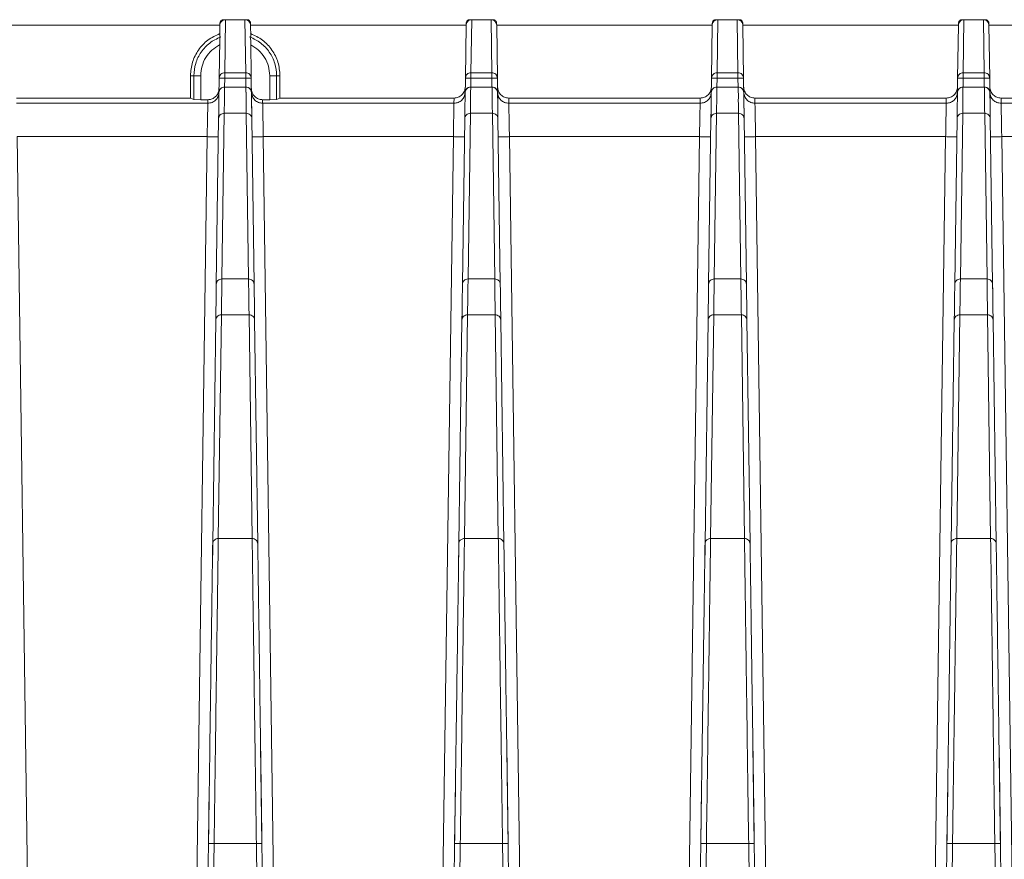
# Model space of a CAD drawing. Header units: millimetres. Extents: x -806 to 2023, y 502 to 1658.
# Tile 25 of 53: x 41 to 129, y 1583 to 1658. Entities that reach past the tile are written whole.
import ezdxf

# ---------------------------------------------------------------- set-up
doc = ezdxf.new("R2010")
doc.units = ezdxf.units.MM

# ---------------------------------------------------------------- blocks, each defined once
blk = doc.blocks.new('Drawing View10')
at = {"color": 7, "linetype": 'Continuous', "lineweight": 18}
for p, q in [((275.094, 53.845), (294.359, 53.845)), ((294.359, 53.847), (294.345, 52.855)), ((294.361, 54.054), (294.359, 53.847)), ((294.859, 54.345), (294.661, 54.345)), ((294.792, 49.608), (294.859, 54.345)), ((294.859, 54.345), (296.594, 54.345)), ((296.594, 54.345), (296.66, 49.608)), ((296.791, 54.345), (296.594, 54.345)), ((297.091, 54.054), (297.094, 53.847)), ((297.108, 52.855), (297.094, 53.847)), ((297.094, 53.845), (316.358, 53.845)), ((316.359, 53.847), (316.292, 49.116)), ((316.359, 53.847), (316.361, 54.048)), ((316.859, 54.345), (316.661, 54.345)), ((316.792, 49.608), (316.859, 54.345)), ((316.859, 54.345), (318.594, 54.345)), ((318.594, 54.345), (318.66, 49.608)), ((318.791, 54.345), (318.594, 54.345)), ((319.091, 54.048), (319.094, 53.847)), ((319.094, 53.847), (319.16, 49.118)), ((319.094, 53.845), (338.358, 53.845)), ((338.292, 49.116), (338.359, 53.847)), ((338.359, 53.847), (338.361, 54.048)), ((338.859, 54.345), (338.661, 54.345)), ((338.792, 49.608), (338.859, 54.345)), ((338.859, 54.345), (340.594, 54.345)), ((340.594, 54.345), (340.66, 49.608)), ((340.791, 54.345), (340.594, 54.345)), ((341.091, 54.048), (341.094, 53.847)), ((341.094, 53.847), (341.16, 49.118)), ((341.094, 53.845), (360.358, 53.845)), ((360.292, 49.116), (360.359, 53.847)), ((360.359, 53.847), (360.361, 54.048)), ((360.859, 54.345), (360.661, 54.345)), ((360.792, 49.608), (360.859, 54.345)), ((360.859, 54.345), (362.594, 54.345)), ((362.594, 54.345), (362.66, 49.608)), ((362.791, 54.345), (362.594, 54.345)), ((363.091, 54.048), (363.094, 53.847)), ((363.16, 49.118), (363.094, 53.847)), ((363.094, 53.845), (382.358, 53.845)), ((294.345, 52.855), (294.415, 52.807)), ((297.037, 52.807), (297.108, 52.855)), ((294.34, 52.523), (294.292, 49.116)), ((297.112, 52.523), (297.16, 49.118)), ((292.025, 49.345), (291.726, 49.345)), ((291.726, 47.345), (291.726, 49.345)), ((292.64, 49.345), (292.025, 49.345)), ((292.025, 47.203), (292.025, 49.345)), ((292.64, 47.195), (292.64, 49.345)), ((296.66, 49.608), (294.792, 49.608)), ((298.812, 49.345), (298.812, 47.195)), ((299.428, 49.345), (298.812, 49.345)), ((299.428, 49.345), (299.428, 47.203)), ((299.726, 49.345), (299.428, 49.345)), ((299.726, 49.345), (299.726, 47.345)), ((318.66, 49.608), (316.792, 49.608)), ((340.66, 49.608), (338.792, 49.608)), ((362.66, 49.608), (360.792, 49.608)), ((294.292, 49.117), (294.27, 47.493)), ((294.292, 49.117), (294.323, 49.262)), ((294.781, 48.331), (294.792, 49.124)), ((294.792, 49.124), (296.66, 49.124)), ((296.66, 49.124), (296.671, 48.331)), ((297.16, 49.118), (297.21, 45.509)), ((316.292, 49.116), (316.269, 47.441)), ((316.292, 49.116), (316.323, 49.262)), ((316.781, 48.331), (316.792, 49.124)), ((316.792, 49.124), (318.66, 49.124)), ((318.66, 49.124), (318.671, 48.331)), ((319.16, 49.118), (319.21, 45.509)), ((338.269, 47.432), (338.292, 49.116)), ((338.292, 49.116), (338.323, 49.262)), ((338.781, 48.331), (338.792, 49.124)), ((338.792, 49.124), (340.66, 49.124)), ((340.66, 49.124), (340.671, 48.331)), ((341.16, 49.118), (341.21, 45.509)), ((360.269, 47.432), (360.292, 49.116)), ((360.292, 49.116), (360.323, 49.262)), ((360.781, 48.331), (360.792, 49.124)), ((360.792, 49.124), (362.66, 49.124)), ((362.66, 49.124), (362.671, 48.331)), ((363.21, 45.509), (363.16, 49.118)), ((296.678, 48.331), (294.775, 48.331)), ((294.775, 48.326), (294.775, 48.329)), ((296.678, 48.326), (294.775, 48.326)), ((296.678, 48.329), (296.678, 48.326)), ((318.678, 48.331), (316.775, 48.331)), ((316.775, 48.326), (316.775, 48.329)), ((318.678, 48.326), (316.775, 48.326)), ((318.678, 48.329), (318.678, 48.326)), ((340.678, 48.331), (338.775, 48.331)), ((338.775, 48.326), (338.775, 48.329)), ((340.678, 48.326), (338.775, 48.326)), ((340.678, 48.329), (340.678, 48.326)), ((362.678, 48.326), (360.745, 48.326)), ((362.678, 48.331), (360.775, 48.331)), ((360.775, 48.326), (360.775, 48.328)), ((362.678, 48.329), (362.678, 48.326)), ((291.726, 47.345), (276.171, 47.345)), ((276.177, 46.882), (293.276, 46.882)), ((292.025, 47.203), (291.726, 47.345)), ((292.64, 47.195), (292.025, 47.203)), ((293.279, 47.195), (292.64, 47.195)), ((293.276, 46.882), (293.279, 47.195)), ((298.173, 47.195), (298.177, 46.882)), ((298.812, 47.195), (298.173, 47.195)), ((298.177, 46.882), (315.276, 46.882)), ((299.428, 47.203), (298.812, 47.195)), ((299.726, 47.345), (299.428, 47.203)), ((315.281, 47.345), (299.726, 47.345)), ((315.276, 46.882), (315.281, 47.345)), ((320.171, 47.345), (320.177, 46.882)), ((320.171, 47.345), (337.281, 47.345)), ((320.177, 46.882), (337.276, 46.882)), ((337.276, 46.882), (337.281, 47.345)), ((342.171, 47.345), (342.177, 46.882)), ((342.171, 47.345), (359.281, 47.345)), ((342.177, 46.882), (359.276, 46.882)), ((359.276, 46.882), (359.281, 47.345)), ((364.171, 47.345), (364.177, 46.882)), ((379.726, 47.345), (364.171, 47.345)), ((364.177, 46.882), (381.276, 46.882)), ((294.248, 45.896), (294.242, 45.509)), ((294.535, 31.187), (294.742, 45.984)), ((294.742, 45.984), (296.71, 45.984)), ((296.71, 45.984), (296.917, 31.187)), ((316.249, 45.97), (316.242, 45.509)), ((316.535, 31.187), (316.742, 45.984)), ((316.742, 45.984), (318.71, 45.984)), ((318.71, 45.984), (318.917, 31.187)), ((338.242, 45.509), (338.249, 45.983)), ((338.535, 31.187), (338.742, 45.984)), ((338.742, 45.984), (340.71, 45.984)), ((340.71, 45.984), (340.917, 31.187)), ((360.242, 45.509), (360.249, 45.983)), ((360.535, 31.187), (360.742, 45.984)), ((360.742, 45.984), (362.71, 45.984)), ((362.71, 45.984), (362.917, 31.187)), ((294.242, 45.507), (294.035, 30.711)), ((297.21, 45.507), (297.417, 30.711)), ((316.035, 30.711), (316.242, 45.507)), ((319.21, 45.507), (319.417, 30.711)), ((338.035, 30.711), (338.242, 45.507)), ((341.21, 45.507), (341.417, 30.711)), ((360.035, 30.711), (360.242, 45.507)), ((363.21, 45.507), (363.417, 30.711)), ((276.233, 43.897), (277.462, -44.16)), ((276.233, 43.897), (293.22, 43.897)), ((293.22, 43.897), (291.99, -44.16)), ((299.462, -44.16), (298.233, 43.897)), ((298.233, 43.897), (315.22, 43.897)), ((313.99, -44.16), (315.22, 43.897)), ((320.233, 43.897), (321.462, -44.16)), ((320.233, 43.897), (337.22, 43.897)), ((335.99, -44.16), (337.22, 43.897)), ((342.233, 43.897), (343.462, -44.16)), ((342.233, 43.897), (359.22, 43.897)), ((357.99, -44.16), (359.22, 43.897)), ((364.233, 43.897), (365.462, -44.16)), ((364.233, 43.897), (381.22, 43.897)), ((296.917, 31.187), (294.535, 31.187)), ((318.917, 31.187), (316.535, 31.187)), ((340.917, 31.187), (338.535, 31.187)), ((362.917, 31.187), (360.535, 31.187)), ((294.035, 30.709), (294.03, 30.311)), ((297.417, 30.709), (297.425, 30.123)), ((316.035, 30.709), (316.029, 30.264)), ((319.417, 30.709), (319.425, 30.123)), ((338.029, 30.254), (338.035, 30.709)), ((341.417, 30.709), (341.425, 30.123)), ((360.029, 30.256), (360.035, 30.709)), ((363.425, 30.125), (363.417, 30.709)), ((316, 28.206), (315.991, 27.522)), ((337.991, 27.522), (338.001, 28.214)), ((359.991, 27.522), (360.001, 28.214)), ((293.991, 27.52), (293.712, 7.536)), ((294, 28.16), (293.991, 27.522)), ((294.212, 7.996), (294.491, 27.98)), ((294.491, 27.98), (296.961, 27.98)), ((296.961, 27.98), (297.24, 7.996)), ((297.454, 28.077), (297.461, 27.522)), ((297.461, 27.52), (297.74, 7.536)), ((315.712, 7.536), (315.991, 27.52)), ((316.212, 7.996), (316.491, 27.98)), ((316.491, 27.98), (318.961, 27.98)), ((318.961, 27.98), (319.24, 7.996)), ((319.454, 28.078), (319.461, 27.522)), ((319.461, 27.52), (319.74, 7.536)), ((337.712, 7.536), (337.991, 27.52)), ((338.212, 7.996), (338.491, 27.98)), ((338.491, 27.98), (340.961, 27.98)), ((340.961, 27.98), (341.24, 7.996)), ((341.454, 28.078), (341.461, 27.522)), ((341.461, 27.52), (341.74, 7.536)), ((359.712, 7.536), (359.991, 27.52)), ((360.212, 7.996), (360.491, 27.98)), ((360.491, 27.98), (362.961, 27.98)), ((362.961, 27.98), (363.24, 7.996)), ((363.461, 27.522), (363.454, 28.074)), ((363.461, 27.52), (363.74, 7.536)), ((297.24, 7.996), (294.212, 7.996)), ((319.24, 7.996), (316.212, 7.996)), ((341.24, 7.996), (338.212, 7.996)), ((363.24, 7.996), (360.212, 7.996)), ((293.712, 7.534), (293.683, 5.478)), ((315.712, 7.534), (315.683, 5.477)), ((337.683, 5.476), (337.712, 7.534)), ((359.683, 5.476), (359.712, 7.534)), ((293.604, -0.155), (293.604, -0.155)), ((297.992, -10.488), (298.115, -19.261)), ((319.992, -10.488), (320.115, -19.261)), ((341.992, -10.488), (342.115, -19.261)), ((364.115, -19.261), (363.992, -10.488)), ((293.407, -14.282), (293.338, -19.261)), ((298.043, -14.155), (298.043, -14.155)), ((315.407, -14.281), (315.338, -19.261)), ((337.338, -19.261), (337.407, -14.28)), ((359.338, -19.261), (359.407, -14.28)), ((293.338, -19.263), (292.99, -44.169)), ((293.49, -44.163), (293.838, -19.257)), ((293.838, -19.257), (297.615, -19.257)), ((297.615, -19.257), (297.962, -44.163)), ((298.462, -44.169), (298.115, -19.263)), ((315.338, -19.263), (314.99, -44.169)), ((315.49, -44.163), (315.838, -19.257)), ((315.838, -19.257), (319.615, -19.257)), ((319.615, -19.257), (319.962, -44.163)), ((320.462, -44.169), (320.115, -19.263)), ((337.338, -19.263), (336.99, -44.169)), ((337.49, -44.163), (337.838, -19.257)), ((337.838, -19.257), (341.615, -19.257)), ((341.615, -19.257), (341.962, -44.163)), ((342.462, -44.169), (342.115, -19.263)), ((359.338, -19.263), (358.99, -44.169)), ((359.49, -44.163), (359.838, -19.257)), ((359.838, -19.257), (363.615, -19.257)), ((363.615, -19.257), (363.962, -44.163)), ((364.462, -44.169), (364.115, -19.263))]:
    blk.add_line(p, q, dxfattribs=at)
for centre, start, end in [((294.775, 47.831), 89.99236, 179.22014), ((296.678, 47.831), 1.19128, 89.99632), ((316.775, 47.831), 89.99236, 179.22014), ((318.678, 47.831), 1.15559, 89.99632), ((338.775, 47.831), 89.99236, 179.22014), ((340.678, 47.831), 1.15559, 89.99632), ((360.775, 47.831), 89.99038, 179.22009), ((362.678, 47.831), 1.15564, 89.99632)]:
    blk.add_arc(centre, 0.5, start, end, dxfattribs=at)
for points, knots in [([(294.859, 54.345), (294.795, 54.338), (294.699, 54.328), (294.583, 54.265), (294.488, 54.189), (294.415, 54.086), (294.368, 53.963), (294.362, 53.887), (294.359, 53.847)], [0, 0, 0, 0, 0.241892, 0.368933, 0.49973, 0.708707, 0.844163, 1, 1, 1, 1]), ([(297.094, 53.847), (297.09, 53.888), (297.084, 53.964), (297.037, 54.087), (296.964, 54.19), (296.869, 54.266), (296.753, 54.328), (296.657, 54.338), (296.594, 54.345)], [0, 0, 0, 0, 0.156066, 0.291953, 0.502387, 0.632342, 0.758747, 1, 1, 1, 1]), ([(316.859, 54.345), (316.795, 54.338), (316.699, 54.328), (316.583, 54.265), (316.488, 54.189), (316.415, 54.086), (316.368, 53.964), (316.362, 53.888), (316.359, 53.847)], [0, 0, 0, 0, 0.2421, 0.36926, 0.500186, 0.709109, 0.844407, 1, 1, 1, 1]), ([(319.094, 53.847), (319.09, 53.888), (319.084, 53.963), (319.037, 54.086), (318.965, 54.189), (318.87, 54.265), (318.754, 54.328), (318.657, 54.338), (318.594, 54.345)], [0, 0, 0, 0, 0.155231, 0.290404, 0.499784, 0.630482, 0.757571, 1, 1, 1, 1]), ([(338.859, 54.345), (338.795, 54.338), (338.699, 54.328), (338.583, 54.265), (338.488, 54.189), (338.415, 54.086), (338.368, 53.964), (338.362, 53.888), (338.359, 53.847)], [0, 0, 0, 0, 0.242129, 0.369292, 0.500215, 0.709125, 0.844416, 1, 1, 1, 1]), ([(341.094, 53.847), (341.09, 53.888), (341.084, 53.963), (341.037, 54.086), (340.965, 54.189), (340.87, 54.265), (340.754, 54.328), (340.657, 54.338), (340.594, 54.345)], [0, 0, 0, 0, 0.155231, 0.290404, 0.499784, 0.630482, 0.757571, 1, 1, 1, 1]), ([(360.859, 54.345), (360.795, 54.338), (360.699, 54.328), (360.583, 54.265), (360.488, 54.189), (360.415, 54.086), (360.368, 53.964), (360.362, 53.888), (360.359, 53.847)], [0, 0, 0, 0, 0.242129, 0.369292, 0.500215, 0.709125, 0.844416, 1, 1, 1, 1]), ([(363.094, 53.847), (363.09, 53.888), (363.084, 53.963), (363.037, 54.086), (362.965, 54.189), (362.87, 54.265), (362.754, 54.328), (362.657, 54.338), (362.594, 54.345)], [0, 0, 0, 0, 0.155231, 0.290404, 0.499784, 0.630482, 0.757571, 1, 1, 1, 1]), ([(294.415, 52.807), (294.395, 52.764), (294.35, 52.67), (294.344, 52.575), (294.34, 52.523)], [0, 0, 0, 0, 0.452266, 1, 1, 1, 1]), ([(297.112, 52.523), (297.109, 52.575), (297.102, 52.67), (297.057, 52.764), (297.037, 52.807)], [0, 0, 0, 0, 0.548165, 1, 1, 1, 1]), ([(294.323, 49.262), (294.326, 49.276), (294.34, 49.355), (294.436, 49.472), (294.597, 49.586), (294.727, 49.6), (294.792, 49.608)], [0, 0, 0, 0, 0.0716402, 0.3810934, 0.6905467, 1, 1, 1, 1]), ([(294.792, 49.124), (294.792, 49.184), (294.792, 49.291), (294.792, 49.38), (294.792, 49.419)], [0, 0, 0, 0, 0.559613, 1, 1, 1, 1]), ([(316.323, 49.262), (316.326, 49.276), (316.339, 49.354), (316.435, 49.471), (316.596, 49.586), (316.727, 49.6), (316.792, 49.608)], [0, 0, 0, 0, 0.070729, 0.380486, 0.690243, 1, 1, 1, 1]), ([(316.792, 49.608), (316.792, 49.595), (316.792, 49.569), (316.792, 49.485), (316.792, 49.429), (316.792, 49.419)], [0, 0, 0, 0, 0.451313, 0.902626, 1, 1, 1, 1]), ([(316.792, 49.419), (316.792, 49.38), (316.792, 49.291), (316.792, 49.184), (316.792, 49.124)], [0, 0, 0, 0, 0.440387, 1, 1, 1, 1]), ([(338.323, 49.262), (338.326, 49.276), (338.339, 49.354), (338.435, 49.471), (338.596, 49.586), (338.727, 49.6), (338.792, 49.608)], [0, 0, 0, 0, 0.070729, 0.380486, 0.690243, 1, 1, 1, 1]), ([(338.792, 49.124), (338.792, 49.184), (338.792, 49.291), (338.792, 49.38), (338.792, 49.419)], [0, 0, 0, 0, 0.559613, 1, 1, 1, 1]), ([(360.323, 49.262), (360.326, 49.276), (360.339, 49.354), (360.435, 49.471), (360.596, 49.586), (360.727, 49.6), (360.792, 49.608)], [0, 0, 0, 0, 0.070729, 0.380486, 0.690243, 1, 1, 1, 1]), ([(360.792, 49.124), (360.792, 49.184), (360.792, 49.291), (360.792, 49.38), (360.792, 49.419)], [0, 0, 0, 0, 0.559613, 1, 1, 1, 1]), ([(294.279, 48.181), (294.273, 48.101), (294.26, 47.945), (294.174, 47.731), (294.054, 47.551), (293.868, 47.371), (293.606, 47.225), (293.382, 47.204), (293.279, 47.195)], [0, 0, 0, 0, 0.155128, 0.301714, 0.439754, 0.56924, 0.801575, 1, 1, 1, 1]), ([(294.419, 48.179), (294.379, 48.13), (294.297, 48.03), (294.282, 47.903), (294.275, 47.838)], [0, 0, 0, 0, 0.4910564, 1, 1, 1, 1]), ([(294.775, 48.326), (294.71, 48.319), (294.58, 48.304), (294.467, 48.227), (294.42, 48.18), (294.419, 48.179)], [0, 0, 0, 0, 0.491208, 0.982416, 1, 1, 1, 1]), ([(294.742, 45.984), (294.751, 46.457), (294.764, 47.155), (294.759, 47.72), (294.766, 47.971), (294.77, 48.136), (294.773, 48.257), (294.775, 48.326)], [0, 0, 0, 0, 0.499968, 0.737718, 0.787079, 0.879085, 1, 1, 1, 1]), ([(296.678, 48.326), (296.678, 48.308), (296.679, 48.257), (296.682, 48.133), (296.686, 48.001), (296.688, 47.896), (296.689, 47.868), (296.689, 47.861), (296.689, 47.86), (296.689, 47.859), (296.693, 47.695), (296.691, 47.343), (296.69, 46.923), (296.698, 46.583), (296.704, 46.344), (296.708, 46.103), (296.71, 45.984)], [0, 0, 0, 0, 0.032711, 0.091254, 0.213353, 0.244206, 0.252083, 0.254134, 0.254688, 0.254847, 0.254927, 0.5, 0.740696, 0.757393, 0.880005, 1, 1, 1, 1]), ([(298.173, 47.195), (298.07, 47.204), (297.846, 47.225), (297.585, 47.371), (297.398, 47.551), (297.279, 47.731), (297.193, 47.945), (297.18, 48.101), (297.173, 48.181)], [0, 0, 0, 0, 0.198424, 0.430759, 0.560246, 0.698285, 0.844872, 1, 1, 1, 1]), ([(315.281, 47.345), (315.411, 47.358), (315.673, 47.385), (315.998, 47.618), (316.236, 47.94), (316.267, 48.201), (316.283, 48.331)], [0, 0, 0, 0, 0.249726, 0.499875, 0.749503, 1, 1, 1, 1]), ([(316.419, 48.179), (316.379, 48.13), (316.297, 48.03), (316.282, 47.903), (316.275, 47.838)], [0, 0, 0, 0, 0.491056, 1, 1, 1, 1]), ([(316.775, 48.326), (316.71, 48.319), (316.58, 48.304), (316.467, 48.227), (316.42, 48.18), (316.419, 48.179)], [0, 0, 0, 0, 0.491208, 0.982416, 1, 1, 1, 1]), ([(316.742, 45.984), (316.751, 46.457), (316.764, 47.155), (316.759, 47.72), (316.766, 47.971), (316.77, 48.136), (316.773, 48.257), (316.775, 48.326)], [0, 0, 0, 0, 0.499968, 0.737718, 0.787079, 0.879085, 1, 1, 1, 1]), ([(318.678, 48.326), (318.678, 48.308), (318.679, 48.257), (318.682, 48.133), (318.686, 48.001), (318.688, 47.896), (318.689, 47.868), (318.689, 47.861), (318.689, 47.86), (318.689, 47.859), (318.693, 47.695), (318.691, 47.343), (318.69, 46.923), (318.698, 46.583), (318.704, 46.344), (318.708, 46.103), (318.71, 45.984)], [0, 0, 0, 0, 0.032711, 0.091254, 0.213353, 0.244206, 0.252083, 0.254134, 0.254688, 0.254847, 0.254927, 0.5, 0.740696, 0.757393, 0.880005, 1, 1, 1, 1]), ([(319.17, 48.331), (319.185, 48.201), (319.216, 47.94), (319.454, 47.618), (319.779, 47.384), (320.041, 47.358), (320.171, 47.345)], [0, 0, 0, 0, 0.250046, 0.500056, 0.749823, 1, 1, 1, 1]), ([(337.281, 47.345), (337.411, 47.358), (337.673, 47.385), (337.998, 47.618), (338.236, 47.94), (338.267, 48.201), (338.283, 48.331)], [0, 0, 0, 0, 0.249726, 0.499875, 0.749503, 1, 1, 1, 1]), ([(338.419, 48.179), (338.379, 48.13), (338.297, 48.03), (338.282, 47.903), (338.275, 47.838)], [0, 0, 0, 0, 0.491056, 1, 1, 1, 1]), ([(338.775, 48.326), (338.71, 48.319), (338.58, 48.304), (338.467, 48.227), (338.42, 48.18), (338.419, 48.179)], [0, 0, 0, 0, 0.491208, 0.982416, 1, 1, 1, 1]), ([(338.742, 45.984), (338.751, 46.457), (338.764, 47.155), (338.759, 47.72), (338.766, 47.971), (338.77, 48.136), (338.773, 48.257), (338.775, 48.326)], [0, 0, 0, 0, 0.499968, 0.737718, 0.787079, 0.879085, 1, 1, 1, 1]), ([(340.678, 48.326), (340.678, 48.308), (340.679, 48.257), (340.682, 48.133), (340.686, 48.001), (340.688, 47.896), (340.689, 47.868), (340.689, 47.861), (340.689, 47.86), (340.689, 47.859), (340.693, 47.695), (340.691, 47.343), (340.69, 46.923), (340.698, 46.583), (340.704, 46.344), (340.708, 46.103), (340.71, 45.984)], [0, 0, 0, 0, 0.032711, 0.091254, 0.213353, 0.244206, 0.252083, 0.254134, 0.254688, 0.254847, 0.254927, 0.5, 0.740696, 0.757393, 0.880005, 1, 1, 1, 1]), ([(341.17, 48.331), (341.185, 48.201), (341.216, 47.94), (341.454, 47.618), (341.779, 47.384), (342.041, 47.358), (342.171, 47.345)], [0, 0, 0, 0, 0.250046, 0.500056, 0.749823, 1, 1, 1, 1]), ([(359.281, 47.345), (359.411, 47.358), (359.673, 47.385), (359.998, 47.618), (360.236, 47.94), (360.267, 48.201), (360.283, 48.331)], [0, 0, 0, 0, 0.2497261, 0.4998746, 0.7495028, 1, 1, 1, 1]), ([(360.742, 45.984), (360.752, 46.46), (360.772, 47.411), (360.754, 48.02), (360.745, 48.325)], [0, 0, 0, 0, 0.499998, 1, 1, 1, 1]), ([(362.678, 48.326), (362.678, 48.308), (362.679, 48.257), (362.682, 48.133), (362.686, 48.001), (362.688, 47.896), (362.689, 47.868), (362.689, 47.861), (362.689, 47.86), (362.689, 47.859), (362.693, 47.695), (362.691, 47.343), (362.69, 46.923), (362.698, 46.583), (362.704, 46.344), (362.708, 46.103), (362.71, 45.984)], [0, 0, 0, 0, 0.032711, 0.091254, 0.213353, 0.244206, 0.252083, 0.254134, 0.254688, 0.254847, 0.254927, 0.5, 0.740696, 0.757393, 0.880005, 1, 1, 1, 1]), ([(363.17, 48.331), (363.185, 48.201), (363.216, 47.94), (363.454, 47.618), (363.779, 47.384), (364.041, 47.358), (364.171, 47.345)], [0, 0, 0, 0, 0.2500458, 0.5000555, 0.7498226, 1, 1, 1, 1]), ([(293.22, 43.897), (293.224, 44.137), (293.232, 44.587), (293.246, 45.32), (293.261, 46.088), (293.273, 46.74), (293.275, 46.836), (293.276, 46.882)], [0, 0, 0, 0, 0.154939, 0.290224, 0.501006, 0.757294, 1, 1, 1, 1]), ([(298.177, 46.882), (298.178, 46.836), (298.18, 46.74), (298.192, 46.087), (298.206, 45.319), (298.22, 44.586), (298.228, 44.137), (298.233, 43.897)], [0, 0, 0, 0, 0.242847, 0.499311, 0.709931, 0.845137, 1, 1, 1, 1]), ([(315.22, 43.897), (315.224, 44.11), (315.232, 44.523), (315.245, 45.263), (315.26, 46.06), (315.272, 46.736), (315.275, 46.834), (315.276, 46.882)], [0, 0, 0, 0, 0.137444, 0.266878, 0.500732, 0.751953, 1, 1, 1, 1]), ([(320.177, 46.882), (320.178, 46.85), (320.179, 46.78), (320.188, 46.329), (320.198, 45.78), (320.208, 45.24), (320.219, 44.601), (320.228, 44.136), (320.233, 43.897)], [0, 0, 0, 0, 0.200534, 0.433571, 0.562882, 0.700393, 0.846101, 1, 1, 1, 1]), ([(337.22, 43.897), (337.224, 44.11), (337.232, 44.523), (337.245, 45.263), (337.26, 46.06), (337.272, 46.736), (337.275, 46.834), (337.276, 46.882)], [0, 0, 0, 0, 0.137409, 0.266831, 0.500732, 0.751949, 1, 1, 1, 1]), ([(342.177, 46.882), (342.178, 46.85), (342.179, 46.78), (342.188, 46.329), (342.198, 45.78), (342.208, 45.24), (342.219, 44.601), (342.228, 44.136), (342.233, 43.897)], [0, 0, 0, 0, 0.20056, 0.433606, 0.562914, 0.700419, 0.846116, 1, 1, 1, 1]), ([(359.22, 43.897), (359.224, 44.11), (359.232, 44.523), (359.245, 45.263), (359.26, 46.06), (359.272, 46.736), (359.275, 46.834), (359.276, 46.882)], [0, 0, 0, 0, 0.137444, 0.266878, 0.500732, 0.751953, 1, 1, 1, 1]), ([(364.177, 46.882), (364.178, 46.85), (364.179, 46.78), (364.188, 46.329), (364.198, 45.78), (364.208, 45.24), (364.219, 44.601), (364.228, 44.136), (364.233, 43.897)], [0, 0, 0, 0, 0.20056, 0.433606, 0.562914, 0.700419, 0.846116, 1, 1, 1, 1]), ([(293.22, 43.897), (293.35, 43.895), (293.61, 43.892), (293.947, 43.888), (294.072, 43.888), (294.133, 43.887)], [0, 0, 0, 0, 0.338664, 0.677328, 1, 1, 1, 1]), ([(294.133, 43.887), (294.137, 43.887), (294.213, 43.887), (294.216, 43.887), (294.219, 43.888)], [0, 0, 0, 0, 0.0450922, 1, 1, 1, 1]), ([(297.233, 43.888), (297.236, 43.887), (297.239, 43.887), (297.316, 43.887), (297.319, 43.887)], [0, 0, 0, 0, 0.954943, 1, 1, 1, 1]), ([(297.319, 43.887), (297.38, 43.888), (297.506, 43.888), (297.842, 43.892), (298.102, 43.895), (298.233, 43.897)], [0, 0, 0, 0, 0.3226808, 0.6613404, 1, 1, 1, 1]), ([(315.22, 43.897), (315.35, 43.895), (315.61, 43.892), (315.947, 43.888), (316.072, 43.888), (316.133, 43.887)], [0, 0, 0, 0, 0.338665, 0.677329, 1, 1, 1, 1]), ([(316.133, 43.887), (316.137, 43.887), (316.213, 43.887), (316.216, 43.887), (316.219, 43.888)], [0, 0, 0, 0, 0.045096, 1, 1, 1, 1]), ([(319.319, 43.887), (319.316, 43.887), (319.239, 43.887), (319.236, 43.887), (319.233, 43.888)], [0, 0, 0, 0, 0.04513, 1, 1, 1, 1]), ([(320.233, 43.897), (320.102, 43.895), (319.842, 43.892), (319.506, 43.888), (319.38, 43.888), (319.319, 43.887)], [0, 0, 0, 0, 0.338669, 0.677338, 1, 1, 1, 1]), ([(337.22, 43.897), (337.35, 43.895), (337.61, 43.892), (337.947, 43.888), (338.072, 43.888), (338.133, 43.887)], [0, 0, 0, 0, 0.338665, 0.677329, 1, 1, 1, 1]), ([(338.133, 43.887), (338.137, 43.887), (338.213, 43.887), (338.216, 43.887), (338.219, 43.888)], [0, 0, 0, 0, 0.045096, 1, 1, 1, 1]), ([(341.319, 43.887), (341.316, 43.887), (341.239, 43.887), (341.236, 43.887), (341.233, 43.888)], [0, 0, 0, 0, 0.0451292, 1, 1, 1, 1]), ([(342.233, 43.897), (342.102, 43.895), (341.842, 43.892), (341.506, 43.888), (341.38, 43.888), (341.319, 43.887)], [0, 0, 0, 0, 0.338669, 0.677337, 1, 1, 1, 1]), ([(359.22, 43.897), (359.35, 43.895), (359.61, 43.892), (359.947, 43.888), (360.072, 43.888), (360.133, 43.887)], [0, 0, 0, 0, 0.338665, 0.677329, 1, 1, 1, 1]), ([(360.133, 43.887), (360.137, 43.887), (360.213, 43.887), (360.216, 43.887), (360.219, 43.888)], [0, 0, 0, 0, 0.0450961, 1, 1, 1, 1]), ([(363.319, 43.887), (363.316, 43.887), (363.239, 43.887), (363.236, 43.887), (363.233, 43.888)], [0, 0, 0, 0, 0.0451292, 1, 1, 1, 1]), ([(364.233, 43.897), (364.102, 43.895), (363.842, 43.892), (363.506, 43.888), (363.38, 43.888), (363.319, 43.887)], [0, 0, 0, 0, 0.338669, 0.677337, 1, 1, 1, 1]), ([(294.491, 27.98), (294.499, 28.58), (294.516, 29.78), (294.529, 30.718), (294.535, 31.187)], [0, 0, 0, 0, 0.5, 1, 1, 1, 1]), ([(296.917, 31.187), (296.923, 30.718), (296.936, 29.78), (296.953, 28.58), (296.961, 27.98)], [0, 0, 0, 0, 0.5, 1, 1, 1, 1]), ([(316.491, 27.98), (316.499, 28.58), (316.516, 29.78), (316.529, 30.718), (316.535, 31.187)], [0, 0, 0, 0, 0.5, 1, 1, 1, 1]), ([(318.917, 31.187), (318.923, 30.718), (318.936, 29.78), (318.953, 28.58), (318.961, 27.98)], [0, 0, 0, 0, 0.5, 1, 1, 1, 1]), ([(338.491, 27.98), (338.499, 28.58), (338.516, 29.78), (338.529, 30.718), (338.535, 31.187)], [0, 0, 0, 0, 0.5, 1, 1, 1, 1]), ([(340.917, 31.187), (340.923, 30.718), (340.936, 29.78), (340.953, 28.58), (340.961, 27.98)], [0, 0, 0, 0, 0.5, 1, 1, 1, 1]), ([(360.491, 27.98), (360.499, 28.58), (360.516, 29.78), (360.529, 30.718), (360.535, 31.187)], [0, 0, 0, 0, 0.5, 1, 1, 1, 1]), ([(362.917, 31.187), (362.923, 30.718), (362.936, 29.78), (362.953, 28.58), (362.961, 27.98)], [0, 0, 0, 0, 0.5, 1, 1, 1, 1]), ([(294.212, 7.996), (294.147, 7.99), (294.017, 7.976), (293.853, 7.87), (293.737, 7.718), (293.72, 7.596), (293.712, 7.536)], [0, 0, 0, 0, 0.25, 0.5, 0.75, 1, 1, 1, 1]), ([(293.838, -19.257), (293.858, -17.783), (293.899, -14.835), (293.958, -10.531), (294.014, -6.432), (294.067, -2.63), (294.114, 0.796), (294.154, 3.757), (294.188, 6.244), (294.204, 7.412), (294.212, 7.996)], [0, 0, 0, 0, 0.125, 0.25, 0.375, 0.5, 0.625, 0.75, 0.875, 1, 1, 1, 1]), ([(297.24, 7.996), (297.248, 7.412), (297.264, 6.244), (297.298, 3.757), (297.339, 0.796), (297.386, -2.63), (297.438, -6.432), (297.494, -10.531), (297.554, -14.835), (297.594, -17.783), (297.615, -19.257)], [0, 0, 0, 0, 0.125, 0.25, 0.375, 0.5, 0.625, 0.75, 0.875, 1, 1, 1, 1]), ([(315.712, 7.536), (315.714, 7.566), (315.72, 7.647), (315.767, 7.755), (315.844, 7.852), (315.938, 7.926), (316.063, 7.984), (316.16, 7.992), (316.212, 7.996)], [0, 0, 0, 0, 0.125245, 0.333326, 0.468906, 0.62524, 0.802287, 1, 1, 1, 1]), ([(315.838, -19.257), (315.858, -17.783), (315.899, -14.835), (315.958, -10.531), (316.014, -6.432), (316.067, -2.63), (316.114, 0.796), (316.154, 3.757), (316.188, 6.244), (316.204, 7.412), (316.212, 7.996)], [0, 0, 0, 0, 0.125, 0.25, 0.375, 0.5, 0.625, 0.75, 0.875, 1, 1, 1, 1]), ([(319.24, 7.996), (319.248, 7.412), (319.264, 6.244), (319.298, 3.757), (319.339, 0.796), (319.386, -2.63), (319.438, -6.432), (319.494, -10.531), (319.554, -14.835), (319.594, -17.783), (319.615, -19.257)], [0, 0, 0, 0, 0.125, 0.25, 0.375, 0.5, 0.625, 0.75, 0.875, 1, 1, 1, 1]), ([(337.712, 7.536), (337.714, 7.566), (337.72, 7.647), (337.767, 7.755), (337.844, 7.852), (337.938, 7.926), (338.063, 7.984), (338.16, 7.992), (338.212, 7.996)], [0, 0, 0, 0, 0.125245, 0.333326, 0.468906, 0.62524, 0.802287, 1, 1, 1, 1]), ([(337.838, -19.257), (337.858, -17.783), (337.899, -14.835), (337.958, -10.531), (338.014, -6.432), (338.067, -2.63), (338.114, 0.796), (338.154, 3.757), (338.188, 6.244), (338.204, 7.412), (338.212, 7.996)], [0, 0, 0, 0, 0.125, 0.25, 0.375, 0.5, 0.625, 0.75, 0.875, 1, 1, 1, 1]), ([(341.24, 7.996), (341.248, 7.412), (341.264, 6.244), (341.298, 3.757), (341.339, 0.796), (341.386, -2.63), (341.438, -6.432), (341.494, -10.531), (341.554, -14.835), (341.594, -17.783), (341.615, -19.257)], [0, 0, 0, 0, 0.125, 0.25, 0.375, 0.5, 0.625, 0.75, 0.875, 1, 1, 1, 1]), ([(359.712, 7.536), (359.714, 7.566), (359.72, 7.647), (359.767, 7.755), (359.844, 7.852), (359.938, 7.926), (360.063, 7.984), (360.16, 7.992), (360.212, 7.996)], [0, 0, 0, 0, 0.125245, 0.333326, 0.468906, 0.62524, 0.802287, 1, 1, 1, 1]), ([(359.838, -19.257), (359.858, -17.783), (359.899, -14.835), (359.958, -10.531), (360.014, -6.432), (360.067, -2.63), (360.114, 0.796), (360.154, 3.757), (360.188, 6.244), (360.204, 7.412), (360.212, 7.996)], [0, 0, 0, 0, 0.125, 0.25, 0.375, 0.5, 0.625, 0.75, 0.875, 1, 1, 1, 1]), ([(363.24, 7.996), (363.248, 7.412), (363.264, 6.244), (363.298, 3.757), (363.339, 0.796), (363.386, -2.63), (363.438, -6.432), (363.494, -10.531), (363.554, -14.835), (363.594, -17.783), (363.615, -19.257)], [0, 0, 0, 0, 0.125, 0.25, 0.375, 0.5, 0.625, 0.75, 0.875, 1, 1, 1, 1]), ([(293.712, 7.536), (293.704, 6.961), (293.688, 5.813), (293.654, 3.367), (293.613, 0.455), (293.566, -2.914), (293.514, -6.652), (293.457, -10.682), (293.398, -14.915), (293.358, -17.814), (293.338, -19.263)], [0, 0, 0, 0, 0.125, 0.25, 0.375, 0.5, 0.625, 0.75, 0.875, 1, 1, 1, 1]), ([(297.74, 7.536), (297.748, 6.962), (297.764, 5.813), (297.799, 3.368), (297.839, 0.456), (297.886, -2.913), (297.938, -6.652), (297.995, -10.682), (298.054, -14.915), (298.094, -17.814), (298.115, -19.263)], [0, 0, 0, 0, 0.125, 0.25, 0.375, 0.5, 0.625, 0.75, 0.875, 1, 1, 1, 1]), ([(315.338, -19.263), (315.358, -17.814), (315.398, -14.915), (315.457, -10.683), (315.514, -6.652), (315.566, -2.914), (315.613, 0.455), (315.654, 3.367), (315.688, 5.813), (315.704, 6.961), (315.712, 7.536)], [0, 0, 0, 0, 0.1249999, 0.2499998, 0.3749998, 0.4999998, 0.6249998, 0.7499998, 0.8749999, 1, 1, 1, 1]), ([(319.74, 7.536), (319.748, 6.962), (319.764, 5.813), (319.799, 3.368), (319.839, 0.456), (319.886, -2.913), (319.938, -6.652), (319.995, -10.682), (320.054, -14.915), (320.094, -17.814), (320.115, -19.263)], [0, 0, 0, 0, 0.125, 0.25, 0.375, 0.5, 0.625, 0.75, 0.875, 1, 1, 1, 1]), ([(337.338, -19.263), (337.358, -17.814), (337.398, -14.915), (337.457, -10.683), (337.514, -6.652), (337.566, -2.914), (337.613, 0.455), (337.654, 3.367), (337.688, 5.813), (337.704, 6.961), (337.712, 7.536)], [0, 0, 0, 0, 0.125, 0.25, 0.375, 0.5, 0.625, 0.75, 0.875, 1, 1, 1, 1]), ([(341.74, 7.536), (341.748, 6.962), (341.764, 5.813), (341.799, 3.368), (341.839, 0.456), (341.886, -2.913), (341.938, -6.652), (341.995, -10.682), (342.054, -14.915), (342.094, -17.814), (342.115, -19.263)], [0, 0, 0, 0, 0.125, 0.25, 0.375, 0.5, 0.625, 0.75, 0.875, 1, 1, 1, 1]), ([(359.338, -19.263), (359.358, -17.814), (359.398, -14.915), (359.457, -10.683), (359.514, -6.652), (359.566, -2.914), (359.613, 0.455), (359.654, 3.367), (359.688, 5.813), (359.704, 6.961), (359.712, 7.536)], [0, 0, 0, 0, 0.125, 0.25, 0.375, 0.5, 0.625, 0.75, 0.875, 1, 1, 1, 1]), ([(363.74, 7.536), (363.748, 6.962), (363.764, 5.813), (363.799, 3.368), (363.839, 0.456), (363.886, -2.913), (363.938, -6.652), (363.995, -10.682), (364.054, -14.915), (364.094, -17.814), (364.115, -19.263)], [0, 0, 0, 0, 0.125, 0.25, 0.375, 0.5, 0.625, 0.75, 0.875, 1, 1, 1, 1])]:
    blk.add_open_spline(points, degree=3, knots=knots, dxfattribs=at)
for points in [[(294.661, 54.345), (294.623, 54.341), (294.546, 54.332), (294.448, 54.265), (294.378, 54.169), (294.367, 54.092), (294.361, 54.054)], [(297.091, 54.054), (297.085, 54.092), (297.074, 54.169), (297.005, 54.265), (296.907, 54.332), (296.829, 54.341), (296.791, 54.345)], [(316.361, 54.048), (316.366, 54.087), (316.376, 54.165), (316.445, 54.263), (316.544, 54.332), (316.622, 54.341), (316.661, 54.345)], [(319.091, 54.048), (319.086, 54.087), (319.076, 54.165), (319.007, 54.263), (318.908, 54.332), (318.83, 54.341), (318.791, 54.345)], [(338.361, 54.048), (338.366, 54.087), (338.376, 54.165), (338.445, 54.263), (338.544, 54.332), (338.622, 54.341), (338.661, 54.345)], [(341.091, 54.048), (341.086, 54.087), (341.076, 54.165), (341.007, 54.263), (340.908, 54.332), (340.83, 54.341), (340.791, 54.345)], [(360.361, 54.048), (360.366, 54.087), (360.376, 54.165), (360.445, 54.263), (360.544, 54.332), (360.622, 54.341), (360.661, 54.345)], [(363.091, 54.048), (363.086, 54.087), (363.076, 54.165), (363.007, 54.263), (362.908, 54.332), (362.83, 54.341), (362.791, 54.345)], [(291.726, 49.345), (291.762, 49.752), (291.834, 50.566), (292.402, 51.667), (293.241, 52.58), (293.98, 52.927), (294.349, 53.101)], [(292.025, 49.345), (292.057, 49.718), (292.123, 50.465), (292.639, 51.477), (293.403, 52.319), (294.078, 52.644), (294.415, 52.807)], [(297.037, 52.807), (297.374, 52.644), (298.049, 52.319), (298.813, 51.477), (299.33, 50.465), (299.395, 49.718), (299.428, 49.345)], [(297.103, 53.101), (297.473, 52.927), (298.212, 52.579), (299.051, 51.667), (299.618, 50.565), (299.69, 49.752), (299.726, 49.345)], [(292.64, 49.345), (292.663, 49.629), (292.708, 50.196), (293.068, 50.98), (293.605, 51.655), (294.091, 51.951), (294.334, 52.099)], [(297.118, 52.099), (297.361, 51.951), (297.847, 51.655), (298.384, 50.98), (298.744, 50.196), (298.789, 49.629), (298.812, 49.345)], [(294.792, 49.419), (294.792, 49.444), (294.792, 49.494), (294.792, 49.55), (294.792, 49.591), (294.792, 49.602), (294.792, 49.608)], [(296.66, 49.608), (296.725, 49.6), (296.855, 49.586), (297.019, 49.473), (297.135, 49.311), (297.151, 49.182), (297.16, 49.118)], [(296.66, 49.608), (296.66, 49.595), (296.66, 49.569), (296.66, 49.455), (296.66, 49.303), (296.66, 49.184), (296.66, 49.124)], [(318.66, 49.608), (318.725, 49.6), (318.855, 49.586), (319.019, 49.473), (319.135, 49.311), (319.151, 49.182), (319.16, 49.118)], [(318.66, 49.608), (318.66, 49.595), (318.66, 49.569), (318.66, 49.455), (318.66, 49.303), (318.66, 49.184), (318.66, 49.124)], [(338.792, 49.419), (338.792, 49.444), (338.792, 49.494), (338.792, 49.55), (338.792, 49.591), (338.792, 49.602), (338.792, 49.608)], [(340.66, 49.608), (340.725, 49.6), (340.855, 49.586), (341.019, 49.473), (341.135, 49.311), (341.151, 49.182), (341.16, 49.118)], [(340.66, 49.608), (340.66, 49.595), (340.66, 49.569), (340.66, 49.455), (340.66, 49.303), (340.66, 49.184), (340.66, 49.124)], [(360.792, 49.419), (360.792, 49.444), (360.792, 49.494), (360.792, 49.55), (360.792, 49.591), (360.792, 49.602), (360.792, 49.608)], [(362.66, 49.124), (362.66, 49.184), (362.66, 49.303), (362.66, 49.455), (362.66, 49.569), (362.66, 49.595), (362.66, 49.608)], [(362.66, 49.608), (362.725, 49.6), (362.855, 49.586), (363.019, 49.473), (363.135, 49.311), (363.151, 49.182), (363.16, 49.118)], [(294.792, 49.124), (294.727, 49.125), (294.596, 49.126), (294.431, 49.125), (294.315, 49.123), (294.3, 49.12), (294.292, 49.118)], [(297.16, 49.118), (297.152, 49.12), (297.137, 49.123), (297.022, 49.125), (296.856, 49.126), (296.725, 49.125), (296.66, 49.124)], [(316.792, 49.124), (316.727, 49.125), (316.596, 49.126), (316.431, 49.125), (316.315, 49.123), (316.3, 49.12), (316.292, 49.118)], [(319.16, 49.118), (319.152, 49.12), (319.137, 49.123), (319.022, 49.125), (318.856, 49.126), (318.725, 49.125), (318.66, 49.124)], [(338.792, 49.124), (338.727, 49.125), (338.596, 49.126), (338.431, 49.125), (338.315, 49.123), (338.3, 49.12), (338.292, 49.118)], [(341.16, 49.118), (341.152, 49.12), (341.137, 49.123), (341.022, 49.125), (340.856, 49.126), (340.725, 49.125), (340.66, 49.124)], [(360.792, 49.124), (360.727, 49.125), (360.596, 49.126), (360.431, 49.125), (360.315, 49.123), (360.3, 49.12), (360.292, 49.118)], [(363.16, 49.118), (363.152, 49.12), (363.137, 49.123), (363.022, 49.125), (362.856, 49.126), (362.725, 49.125), (362.66, 49.124)], [(294.275, 47.868), (294.258, 47.738), (294.225, 47.479), (293.994, 47.154), (293.665, 46.926), (293.405, 46.897), (293.276, 46.882)], [(294.275, 47.838), (294.27, 47.534), (294.262, 46.928), (294.249, 45.981), (294.242, 45.507)], [(297.178, 47.837), (297.169, 47.901), (297.153, 48.03), (297.037, 48.191), (296.873, 48.304), (296.743, 48.319), (296.678, 48.326)], [(298.177, 46.882), (298.047, 46.897), (297.787, 46.926), (297.459, 47.154), (297.227, 47.479), (297.194, 47.738), (297.177, 47.868)], [(297.178, 47.838), (297.182, 47.534), (297.19, 46.928), (297.204, 45.981), (297.21, 45.507)], [(315.276, 46.882), (315.406, 46.897), (315.665, 46.927), (315.994, 47.154), (316.225, 47.479), (316.258, 47.738), (316.275, 47.868)], [(316.242, 45.507), (316.249, 45.981), (316.262, 46.928), (316.27, 47.534), (316.275, 47.838)], [(319.178, 47.836), (319.17, 47.9), (319.153, 48.029), (319.037, 48.191), (318.873, 48.304), (318.743, 48.319), (318.678, 48.326)], [(320.177, 46.882), (320.047, 46.897), (319.788, 46.926), (319.459, 47.154), (319.227, 47.479), (319.194, 47.738), (319.177, 47.868)], [(319.178, 47.838), (319.182, 47.534), (319.19, 46.928), (319.204, 45.981), (319.21, 45.507)], [(338.275, 47.868), (338.258, 47.738), (338.225, 47.479), (337.994, 47.154), (337.665, 46.927), (337.406, 46.897), (337.276, 46.882)], [(338.242, 45.507), (338.249, 45.981), (338.262, 46.928), (338.27, 47.534), (338.275, 47.838)], [(341.178, 47.836), (341.17, 47.9), (341.153, 48.029), (341.037, 48.191), (340.873, 48.304), (340.743, 48.319), (340.678, 48.326)], [(342.177, 46.882), (342.047, 46.897), (341.788, 46.926), (341.459, 47.154), (341.227, 47.479), (341.194, 47.738), (341.177, 47.868)], [(341.178, 47.838), (341.182, 47.534), (341.19, 46.928), (341.204, 45.981), (341.21, 45.507)], [(360.275, 47.868), (360.258, 47.738), (360.225, 47.479), (359.994, 47.154), (359.665, 46.927), (359.406, 46.897), (359.276, 46.882)], [(360.242, 45.507), (360.249, 45.981), (360.262, 46.928), (360.27, 47.534), (360.275, 47.838)], [(360.745, 48.325), (360.683, 48.315), (360.559, 48.294), (360.405, 48.18), (360.297, 48.022), (360.282, 47.899), (360.275, 47.837)], [(363.178, 47.836), (363.17, 47.9), (363.153, 48.029), (363.037, 48.191), (362.873, 48.304), (362.743, 48.319), (362.678, 48.326)], [(364.177, 46.882), (364.047, 46.897), (363.788, 46.926), (363.459, 47.154), (363.227, 47.479), (363.194, 47.738), (363.177, 47.868)], [(363.178, 47.838), (363.182, 47.534), (363.19, 46.928), (363.204, 45.981), (363.21, 45.507)], [(294.742, 45.984), (294.677, 45.977), (294.547, 45.963), (294.383, 45.853), (294.267, 45.695), (294.25, 45.57), (294.242, 45.507)], [(297.21, 45.507), (297.202, 45.57), (297.185, 45.695), (297.069, 45.853), (296.905, 45.963), (296.775, 45.977), (296.71, 45.984)], [(316.242, 45.507), (316.25, 45.57), (316.267, 45.695), (316.383, 45.853), (316.547, 45.963), (316.677, 45.977), (316.742, 45.984)], [(319.21, 45.507), (319.202, 45.57), (319.185, 45.695), (319.069, 45.853), (318.905, 45.963), (318.775, 45.977), (318.71, 45.984)], [(338.242, 45.507), (338.25, 45.57), (338.267, 45.695), (338.383, 45.853), (338.547, 45.963), (338.677, 45.977), (338.742, 45.984)], [(341.21, 45.507), (341.202, 45.57), (341.185, 45.695), (341.069, 45.853), (340.905, 45.963), (340.775, 45.977), (340.71, 45.984)], [(360.242, 45.507), (360.25, 45.57), (360.267, 45.695), (360.383, 45.853), (360.547, 45.963), (360.677, 45.977), (360.742, 45.984)], [(363.21, 45.507), (363.202, 45.57), (363.185, 45.695), (363.069, 45.853), (362.905, 45.963), (362.775, 45.977), (362.71, 45.984)], [(294.535, 31.187), (294.471, 31.18), (294.341, 31.166), (294.176, 31.056), (294.06, 30.899), (294.044, 30.774), (294.035, 30.711)], [(297.417, 30.711), (297.409, 30.774), (297.392, 30.899), (297.276, 31.056), (297.112, 31.166), (296.982, 31.18), (296.917, 31.187)], [(316.035, 30.711), (316.044, 30.774), (316.06, 30.899), (316.176, 31.056), (316.341, 31.166), (316.471, 31.18), (316.535, 31.187)], [(319.417, 30.711), (319.409, 30.774), (319.392, 30.899), (319.276, 31.056), (319.112, 31.166), (318.982, 31.18), (318.917, 31.187)], [(338.035, 30.711), (338.044, 30.774), (338.06, 30.899), (338.176, 31.056), (338.341, 31.166), (338.471, 31.18), (338.535, 31.187)], [(341.417, 30.711), (341.409, 30.774), (341.392, 30.899), (341.276, 31.056), (341.112, 31.166), (340.982, 31.18), (340.917, 31.187)], [(360.035, 30.711), (360.044, 30.774), (360.06, 30.899), (360.176, 31.056), (360.341, 31.166), (360.471, 31.18), (360.535, 31.187)], [(363.417, 30.711), (363.409, 30.774), (363.392, 30.899), (363.276, 31.056), (363.112, 31.166), (362.982, 31.18), (362.917, 31.187)], [(294.035, 30.711), (294.029, 30.244), (294.016, 29.31), (293.999, 28.117), (293.991, 27.52)], [(297.417, 30.711), (297.423, 30.244), (297.436, 29.31), (297.453, 28.117), (297.461, 27.52)], [(315.991, 27.52), (315.999, 28.117), (316.016, 29.31), (316.029, 30.244), (316.035, 30.711)], [(319.417, 30.711), (319.423, 30.244), (319.436, 29.31), (319.453, 28.117), (319.461, 27.52)], [(337.991, 27.52), (337.999, 28.117), (338.016, 29.31), (338.029, 30.244), (338.035, 30.711)], [(341.417, 30.711), (341.423, 30.244), (341.436, 29.31), (341.453, 28.117), (341.461, 27.52)], [(359.991, 27.52), (359.999, 28.117), (360.016, 29.31), (360.029, 30.244), (360.035, 30.711)], [(363.417, 30.711), (363.423, 30.244), (363.436, 29.31), (363.453, 28.117), (363.461, 27.52)], [(294.491, 27.98), (294.426, 27.973), (294.296, 27.96), (294.132, 27.854), (294.016, 27.702), (293.999, 27.58), (293.991, 27.52)], [(297.461, 27.52), (297.453, 27.58), (297.437, 27.702), (297.321, 27.854), (297.156, 27.96), (297.026, 27.973), (296.961, 27.98)], [(315.991, 27.52), (315.999, 27.58), (316.016, 27.702), (316.132, 27.854), (316.296, 27.96), (316.426, 27.973), (316.491, 27.98)], [(319.461, 27.52), (319.453, 27.58), (319.437, 27.702), (319.321, 27.854), (319.156, 27.96), (319.026, 27.973), (318.961, 27.98)], [(337.991, 27.52), (337.999, 27.58), (338.016, 27.702), (338.132, 27.854), (338.296, 27.96), (338.426, 27.973), (338.491, 27.98)], [(341.461, 27.52), (341.453, 27.58), (341.437, 27.702), (341.321, 27.854), (341.156, 27.96), (341.026, 27.973), (340.961, 27.98)], [(359.991, 27.52), (359.999, 27.58), (360.016, 27.702), (360.132, 27.854), (360.296, 27.96), (360.426, 27.973), (360.491, 27.98)], [(363.461, 27.52), (363.453, 27.58), (363.437, 27.702), (363.321, 27.854), (363.156, 27.96), (363.026, 27.973), (362.961, 27.98)], [(297.74, 7.536), (297.732, 7.597), (297.716, 7.718), (297.6, 7.87), (297.435, 7.976), (297.305, 7.99), (297.24, 7.996)], [(319.74, 7.536), (319.732, 7.597), (319.716, 7.718), (319.6, 7.87), (319.435, 7.976), (319.305, 7.99), (319.24, 7.996)], [(341.74, 7.536), (341.732, 7.597), (341.716, 7.718), (341.6, 7.87), (341.435, 7.976), (341.305, 7.99), (341.24, 7.996)], [(363.74, 7.536), (363.732, 7.597), (363.716, 7.718), (363.6, 7.87), (363.435, 7.976), (363.305, 7.99), (363.24, 7.996)], [(293.338, -19.263), (293.345, -19.262), (293.36, -19.259), (293.476, -19.256), (293.641, -19.255), (293.772, -19.257), (293.838, -19.257)], [(297.615, -19.257), (297.68, -19.257), (297.811, -19.255), (297.976, -19.256), (298.092, -19.259), (298.107, -19.262), (298.115, -19.263)], [(315.338, -19.263), (315.345, -19.262), (315.36, -19.259), (315.476, -19.256), (315.641, -19.255), (315.772, -19.257), (315.838, -19.257)], [(319.615, -19.257), (319.68, -19.257), (319.811, -19.255), (319.976, -19.256), (320.092, -19.259), (320.107, -19.262), (320.115, -19.263)], [(337.338, -19.263), (337.345, -19.262), (337.36, -19.259), (337.476, -19.256), (337.641, -19.255), (337.772, -19.257), (337.838, -19.257)], [(341.615, -19.257), (341.68, -19.257), (341.811, -19.255), (341.976, -19.256), (342.092, -19.259), (342.107, -19.262), (342.115, -19.263)], [(359.338, -19.263), (359.345, -19.262), (359.36, -19.259), (359.476, -19.256), (359.641, -19.255), (359.772, -19.257), (359.838, -19.257)], [(363.615, -19.257), (363.68, -19.257), (363.811, -19.255), (363.976, -19.256), (364.092, -19.259), (364.107, -19.262), (364.115, -19.263)]]:
    blk.add_open_spline(points, degree=3, dxfattribs=at)

msp = doc.modelspace()

# ---------------------------------------------------------------- block references
at = {"color": 7, "linetype": 'Continuous', "lineweight": 18}
msp.add_blockref('Drawing View10', (-235.93, 1604.023), dxfattribs=at)

doc.saveas('drawing.dxf')
